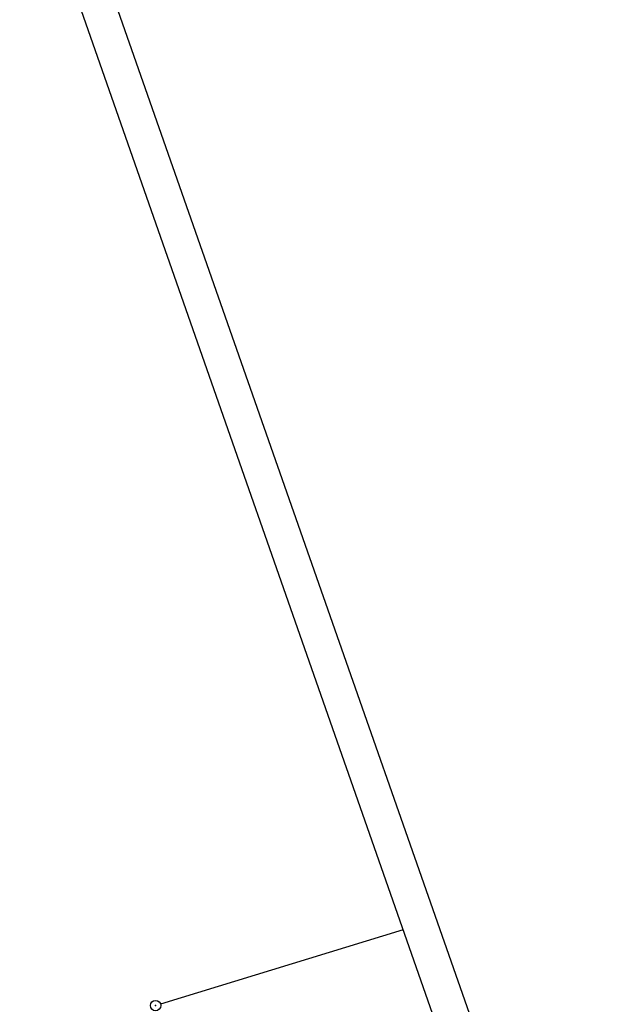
# Model space of a CAD drawing. Extents: x 446740 to 447511, y 442825 to 444215.
# Tile 92 of 94: x 447162 to 447248, y 443779 to 443921. Entities that reach past the tile are written whole.
import ezdxf

# ---------------------------------------------------------------- set-up
doc = ezdxf.new("R2010")
doc.units = 0
doc.header["$LTSCALE"] = 2
doc.header["$MEASUREMENT"] = 0
doc.linetypes.add('AUSGEZOGEN', pattern=[0])
doc.layers.get('0').update_dxf_attribs({"linetype": 'AUSGEZOGEN'})
for name, color, linetype in [('205-GRENZL', 8, 'AUSGEZOGEN'), ('205-GRENZP', 8, 'AUSGEZOGEN'), ('FBRTOP', 250, 'AUSGEZOGEN'), ('Planeinteilung', 250, 'CONTINUOUS'), ('RAHMEN', 7, 'AUSGEZOGEN'), ('STRASSE', 250, 'AUSGEZOGEN')]:
    doc.layers.add(name, color=color, linetype=linetype)

# ---------------------------------------------------------------- blocks, each defined once
blk = doc.blocks.new('1135420')
blk.add_line((1135, 420), (0, 420))
at = {"layer": 'RAHMEN'}
blk.add_line((950, 415), (25, 415), dxfattribs=at)
blk = doc.blocks.new('GST')
at = {"color": 0}
blk.add_circle((0, 0), 0.75, dxfattribs=at)
blk.add_point((0, 0), dxfattribs=at)

msp = doc.modelspace()

# ---------------------------------------------------------------- linework, layer by layer
at = {"layer": '205-GRENZL'}
msp.add_line((447216.86, 443789.65), (447181.9, 443778.94), dxfattribs=at)
at = {"layer": 'FBRTOP', "color": 0, "const_width": 0.5}
msp.add_lwpolyline([(447118.97, 443523.41, 0), (447120.06, 443520.3, 0.000001), (447128.32, 443496.71, -0.000001), (447136.57, 443473.11)], format="xyb", dxfattribs=at)
at = {"layer": 'STRASSE'}
for points in [[(447068.93, 443945.91, 0.000002), (447074.53, 443910.77, 0.000014)], [(447056.17, 444006.91, 0.000256), (447057.96, 443995.78, 0.000007), (447066.42, 443943.31, -0.000072), (447067.23, 443938.23, -0.000506), (447069.9, 443921.57, 0.000383), (447073.41, 443899.55, 0.002551), (447074.2, 443894.78, 0.000503), (447078.36, 443870.59, 0.006787), (447082.53, 443848.31, 0.026597), (447083.97, 443842.71, 0.011408), (447085.66, 443837.74, 0.003012), (447092.58, 443819.14, 0.000539), (447102.03, 443794.3, 0.00389), (447103.37, 443790.87, 0.002567), (447104.91, 443787.07, -0.001252), (447108.09, 443779.3, -0.003407), (447110.59, 443773.01, -0.003634)]]:
    msp.add_lwpolyline(points, format="xyb", dxfattribs=at)

# ---------------------------------------------------------------- block references
at = {"layer": '205-GRENZP', "rotation": 289.2892292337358}
msp.add_blockref('GST', (447181.18, 443778.72), dxfattribs=at)
at = {"layer": 'Planeinteilung', "linetype": 'Continuous', "rotation": 289.2892292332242}
msp.add_blockref('1135420', (446739.88, 443896.21), dxfattribs=at)

doc.saveas('drawing.dxf')
